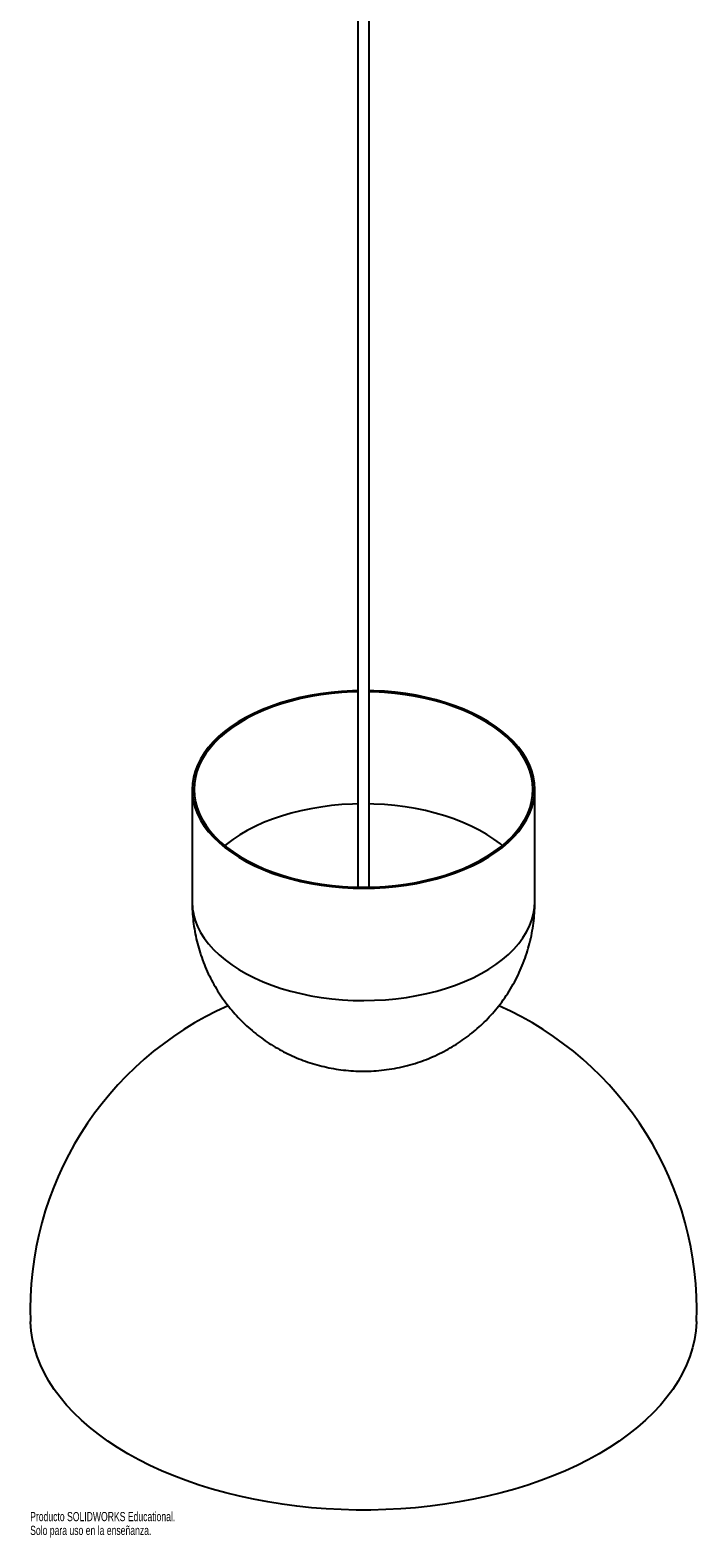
# Paper-space layout '_Isométrica' of a CAD drawing. Header units: millimetres. Extents: x -2359 to -2009, y 1530 to 3115.
# Tile 1 of 2: x -2359 to -2009, y 1530 to 2322. Entities that reach past the tile are written whole.
import ezdxf

# ---------------------------------------------------------------- set-up
doc = ezdxf.new("R2010")
doc.units = ezdxf.units.MM
doc.styles.add('SLDTEXTSTYLE0', font='TXT', dxfattribs={"width": 0.7})

psp = doc.layouts.new('_Isométrica')

# ---------------------------------------------------------------- linework, layer by layer
at = {"color": 7, "linetype": 'Continuous', "lineweight": 25}
for p, q in [((-2187.43, 3033.27), (-2187.43, 1872.09)), ((-2181.43, 1872.09), (-2181.43, 3033.26)), ((-2274.43, 1923.44), (-2274.43, 1864.48)), ((-2094.43, 1864.48), (-2094.43, 1923.44))]:
    psp.add_line(p, q, dxfattribs=at)
at = {"color": 7, "linetype": 'Continuous', "lineweight": 25, "flags": 128}
for points in [[(-2187.43, 1975.36), (-2190.28, 1975.28), (-2195.91, 1974.97), (-2201.49, 1974.45), (-2207.01, 1973.73), (-2212.43, 1972.81), (-2217.75, 1971.7), (-2222.93, 1970.4), (-2227.96, 1968.91), (-2232.82, 1967.24), (-2237.49, 1965.4), (-2241.95, 1963.4), (-2246.19, 1961.23), (-2250.17, 1958.92), (-2253.9, 1956.47), (-2257.36, 1953.88), (-2260.53, 1951.18), (-2263.39, 1948.37), (-2265.95, 1945.45), (-2268.18, 1942.46), (-2270.09, 1939.38), (-2271.65, 1936.25), (-2272.87, 1933.06), (-2273.75, 1929.83), (-2274.27, 1926.58), (-2274.43, 1923.32), (-2274.24, 1920.06), (-2273.7, 1916.81), (-2272.8, 1913.59)], [(-2187.43, 1974.79), (-2190.22, 1974.71), (-2195.78, 1974.4), (-2201.3, 1973.88), (-2206.76, 1973.17), (-2212.12, 1972.27), (-2217.38, 1971.17), (-2222.5, 1969.88), (-2227.48, 1968.41), (-2232.29, 1966.76), (-2236.9, 1964.94), (-2241.31, 1962.95), (-2245.5, 1960.81), (-2249.44, 1958.52), (-2253.13, 1956.1), (-2256.55, 1953.54), (-2259.68, 1950.87), (-2262.52, 1948.09), (-2265.04, 1945.21), (-2267.25, 1942.24), (-2269.14, 1939.21), (-2270.68, 1936.1), (-2271.89, 1932.95), (-2272.75, 1929.76), (-2273.27, 1926.55), (-2273.43, 1923.32), (-2273.24, 1920.1), (-2272.7, 1916.88), (-2271.82, 1913.7)], [(-2272.8, 1913.59), (-2271.55, 1910.4), (-2269.96, 1907.27), (-2268.04, 1904.2), (-2265.78, 1901.21), (-2263.2, 1898.31), (-2260.31, 1895.5), (-2257.12, 1892.8), (-2253.65, 1890.23), (-2249.9, 1887.79), (-2245.89, 1885.48), (-2241.64, 1883.33), (-2237.17, 1881.34), (-2232.49, 1879.51), (-2227.61, 1877.85), (-2222.57, 1876.38), (-2217.38, 1875.09), (-2212.05, 1873.99), (-2206.62, 1873.08), (-2201.1, 1872.38), (-2195.51, 1871.88), (-2189.88, 1871.58), (-2184.23, 1871.48), (-2178.58, 1871.59), (-2172.95, 1871.91), (-2167.37, 1872.42), (-2161.85, 1873.14), (-2156.43, 1874.06), (-2151.11, 1875.17), (-2145.93, 1876.48), (-2140.9, 1877.96), (-2136.04, 1879.63), (-2131.37, 1881.47), (-2126.91, 1883.48), (-2122.68, 1885.64), (-2118.69, 1887.96), (-2114.96, 1890.41), (-2111.5, 1892.99), (-2108.33, 1895.7), (-2105.47, 1898.51), (-2102.91, 1901.42), (-2100.68, 1904.42), (-2098.77, 1907.49), (-2097.21, 1910.63), (-2095.99, 1913.81), (-2095.12, 1917.04), (-2094.6, 1920.29), (-2094.43, 1923.55), (-2094.62, 1926.81), (-2095.17, 1930.06), (-2096.06, 1933.29), (-2097.31, 1936.47), (-2098.9, 1939.6), (-2100.82, 1942.67), (-2103.08, 1945.66), (-2105.66, 1948.57), (-2108.55, 1951.37), (-2111.74, 1954.07), (-2115.21, 1956.64), (-2118.96, 1959.09), (-2122.97, 1961.39), (-2127.22, 1963.54), (-2131.69, 1965.54), (-2136.38, 1967.37), (-2141.25, 1969.02), (-2146.29, 1970.5), (-2151.49, 1971.79), (-2156.81, 1972.89), (-2162.24, 1973.79), (-2167.76, 1974.49), (-2173.35, 1975), (-2178.98, 1975.3), (-2181.43, 1975.36)], [(-2271.82, 1913.7), (-2270.58, 1910.55), (-2269.01, 1907.45), (-2267.11, 1904.42), (-2264.88, 1901.46), (-2262.33, 1898.59), (-2259.47, 1895.81), (-2256.32, 1893.15), (-2252.88, 1890.6), (-2249.17, 1888.18), (-2245.21, 1885.91), (-2241.01, 1883.78), (-2236.58, 1881.8), (-2231.95, 1880), (-2227.13, 1878.36), (-2222.15, 1876.9), (-2217.01, 1875.62), (-2211.74, 1874.54), (-2206.37, 1873.64), (-2200.91, 1872.95), (-2195.39, 1872.45), (-2189.82, 1872.15), (-2184.23, 1872.06), (-2178.64, 1872.17), (-2173.08, 1872.48), (-2167.56, 1872.99), (-2162.11, 1873.7), (-2156.74, 1874.61), (-2151.48, 1875.71), (-2146.36, 1877), (-2141.38, 1878.47), (-2136.57, 1880.12), (-2131.96, 1881.94), (-2127.55, 1883.92), (-2123.36, 1886.06), (-2119.42, 1888.35), (-2115.73, 1890.78), (-2112.31, 1893.33), (-2109.18, 1896), (-2106.34, 1898.79), (-2103.82, 1901.66), (-2101.61, 1904.63), (-2099.73, 1907.67), (-2098.18, 1910.77), (-2096.97, 1913.92), (-2096.11, 1917.11), (-2095.59, 1920.32), (-2095.43, 1923.55), (-2095.62, 1926.78), (-2096.16, 1929.99), (-2097.04, 1933.18), (-2098.28, 1936.33), (-2099.85, 1939.42), (-2101.75, 1942.46), (-2103.99, 1945.42), (-2106.53, 1948.29), (-2109.39, 1951.06), (-2112.54, 1953.73), (-2115.98, 1956.27), (-2119.69, 1958.69), (-2123.65, 1960.97), (-2127.85, 1963.1), (-2132.28, 1965.07), (-2136.91, 1966.88), (-2141.73, 1968.52), (-2146.72, 1969.97), (-2151.85, 1971.25), (-2157.12, 1972.34), (-2162.49, 1973.23), (-2167.95, 1973.93), (-2173.47, 1974.42), (-2179.04, 1974.72), (-2181.43, 1974.79)], [(-2009.47, 1643.79), (-2009.47, 1643.53), (-2009.83, 1639), (-2010.53, 1634.49), (-2011.58, 1629.99), (-2012.99, 1625.53), (-2014.73, 1621.11), (-2016.82, 1616.74), (-2019.25, 1612.43), (-2022.01, 1608.19), (-2025.1, 1604.02), (-2028.5, 1599.93), (-2032.23, 1595.94), (-2036.25, 1592.05), (-2040.58, 1588.27), (-2045.2, 1584.6), (-2050.09, 1581.05), (-2055.26, 1577.64), (-2060.69, 1574.36), (-2066.36, 1571.23), (-2072.28, 1568.25), (-2078.42, 1565.42), (-2084.77, 1562.76), (-2091.32, 1560.26), (-2098.07, 1557.93), (-2104.98, 1555.78), (-2112.06, 1553.82), (-2119.28, 1552.04), (-2126.63, 1550.44), (-2134.1, 1549.04), (-2141.67, 1547.84), (-2149.33, 1546.83), (-2157.05, 1546.02), (-2164.84, 1545.41), (-2172.66, 1545), (-2180.5, 1544.8), (-2188.36, 1544.8), (-2196.2, 1545), (-2204.02, 1545.41), (-2211.81, 1546.02), (-2219.53, 1546.83), (-2227.19, 1547.84), (-2234.76, 1549.04), (-2242.23, 1550.44), (-2249.58, 1552.04), (-2256.8, 1553.82), (-2263.88, 1555.78), (-2270.79, 1557.93), (-2277.54, 1560.26), (-2284.09, 1562.76), (-2290.44, 1565.42), (-2296.58, 1568.25), (-2302.5, 1571.23), (-2308.17, 1574.36), (-2313.6, 1577.64), (-2318.77, 1581.05), (-2323.66, 1584.6), (-2328.28, 1588.27), (-2332.61, 1592.05), (-2336.64, 1595.94), (-2340.36, 1599.93), (-2343.76, 1604.02), (-2346.85, 1608.19), (-2349.61, 1612.43), (-2352.04, 1616.74), (-2354.13, 1621.11), (-2355.87, 1625.53), (-2357.28, 1629.99), (-2358.33, 1634.49), (-2359.03, 1639), (-2359.39, 1643.53), (-2359.4, 1643.79)]]:
    psp.add_lwpolyline(points, dxfattribs=at)
at = {"color": 8, "linetype": 'Continuous', "lineweight": 25, "flags": 128}
for points in [[(-2187.43, 1915.83), (-2190.22, 1915.75), (-2195.78, 1915.44), (-2201.3, 1914.92), (-2206.76, 1914.21), (-2212.12, 1913.31), (-2217.38, 1912.21), (-2222.5, 1910.92), (-2227.48, 1909.45), (-2232.29, 1907.8), (-2236.9, 1905.98), (-2241.31, 1903.99), (-2245.5, 1901.85), (-2249.44, 1899.56), (-2253.13, 1897.14), (-2256.55, 1894.58), (-2257.32, 1893.96)], [(-2111.54, 1893.96), (-2112.54, 1894.77), (-2115.98, 1897.32), (-2119.69, 1899.73), (-2123.65, 1902.01), (-2127.85, 1904.14), (-2132.28, 1906.11), (-2136.91, 1907.92), (-2141.73, 1909.56), (-2146.72, 1911.01), (-2151.85, 1912.29), (-2157.12, 1913.38), (-2162.49, 1914.27), (-2167.95, 1914.97), (-2173.47, 1915.46), (-2179.04, 1915.76), (-2181.43, 1915.83)], [(-2272.8, 1854.63), (-2271.55, 1851.44), (-2269.96, 1848.31), (-2268.04, 1845.24), (-2265.78, 1842.25), (-2263.2, 1839.35), (-2260.31, 1836.54), (-2257.12, 1833.84), (-2253.65, 1831.27), (-2249.9, 1828.83), (-2245.89, 1826.52), (-2241.64, 1824.37), (-2237.17, 1822.38), (-2232.49, 1820.55), (-2227.61, 1818.89), (-2222.57, 1817.42), (-2217.38, 1816.13), (-2212.05, 1815.03), (-2206.62, 1814.13), (-2201.1, 1813.42), (-2195.51, 1812.92), (-2189.88, 1812.62), (-2184.23, 1812.52), (-2178.58, 1812.63), (-2172.95, 1812.95), (-2167.37, 1813.46), (-2161.85, 1814.18), (-2156.43, 1815.1), (-2151.11, 1816.21), (-2145.93, 1817.52), (-2140.9, 1819), (-2136.04, 1820.67), (-2131.37, 1822.51), (-2126.91, 1824.52), (-2122.68, 1826.68), (-2118.69, 1829), (-2114.96, 1831.45), (-2111.5, 1834.03), (-2108.33, 1836.74), (-2105.47, 1839.55), (-2102.91, 1842.46), (-2100.68, 1845.46), (-2098.77, 1848.53), (-2097.21, 1851.67), (-2095.99, 1854.86), (-2095.12, 1858.08), (-2094.6, 1861.33), (-2094.43, 1864.48)]]:
    psp.add_lwpolyline(points, dxfattribs=at)
at = {"color": 8, "linetype": 'Continuous', "lineweight": 25}
psp.add_arc((-2243.61, 1864.52), 30.82, 180.08825, 198.72725, dxfattribs=at)
at = {"color": 7, "linetype": 'Continuous', "lineweight": 25}
for start, end in [(113.95416, 181.97659), (358.02341, 66.0456)]:
    psp.add_arc((-2184.43, 1649.82), 175.07, start, end, dxfattribs=at)
for points, knots in [([(-2274.4, 1864.48), (-2274.41, 1864.07), (-2274.46, 1861.89), (-2274.23, 1857.97), (-2273.71, 1852.74), (-2272.85, 1847.57), (-2271.72, 1842.53), (-2270.66, 1838.82), (-2270, 1836.81), (-2269.86, 1836.38)], [0, 0, 0, 0, 0.043132, 0.227966, 0.41194, 0.595074, 0.77739, 0.953271, 1, 1, 1, 1]), ([(-2269.86, 1836.38), (-2269.26, 1834.69), (-2268.09, 1831.39), (-2265.98, 1826.61), (-2263.66, 1822.05), (-2261.09, 1817.64), (-2258.28, 1813.4), (-2255.25, 1809.34), (-2252, 1805.48), (-2248.55, 1801.81), (-2244.9, 1798.36), (-2241.07, 1795.12), (-2237.08, 1792.1), (-2232.92, 1789.31), (-2228.61, 1786.76), (-2224.17, 1784.45), (-2219.59, 1782.39), (-2214.89, 1780.57), (-2210.06, 1779.02), (-2205.13, 1777.72), (-2200.09, 1776.7), (-2194.96, 1775.96), (-2189.73, 1775.5), (-2184.42, 1775.35), (-2179.04, 1775.5), (-2173.62, 1775.98), (-2168.17, 1776.8), (-2162.71, 1777.95), (-2157.49, 1779.4), (-2152.53, 1781.1), (-2147.85, 1782.99), (-2143.3, 1785.14), (-2138.87, 1787.54), (-2134.59, 1790.18), (-2130.47, 1793.05), (-2126.53, 1796.14), (-2122.76, 1799.45), (-2119.18, 1802.97), (-2115.81, 1806.68), (-2112.54, 1810.72), (-2109.4, 1815.09), (-2106.46, 1819.8), (-2103.82, 1824.66), (-2101.5, 1829.65), (-2099.51, 1834.75), (-2097.84, 1839.93), (-2096.5, 1845.18), (-2095.49, 1850.47), (-2094.81, 1855.79), (-2094.46, 1860.46), (-2094.47, 1863.36), (-2094.47, 1864.48)], [0, 0, 0, 0, 0.021304, 0.041623, 0.061872, 0.082045, 0.102144, 0.122174, 0.142141, 0.162052, 0.181914, 0.201737, 0.221533, 0.241315, 0.2611, 0.280908, 0.30076, 0.320683, 0.340707, 0.360861, 0.381178, 0.401691, 0.42243, 0.44342, 0.464678, 0.486212, 0.508014, 0.530062, 0.552325, 0.572307, 0.592258, 0.612179, 0.632074, 0.651946, 0.671801, 0.691641, 0.711471, 0.731292, 0.751108, 0.770919, 0.792958, 0.814946, 0.836817, 0.85857, 0.880207, 0.901728, 0.923137, 0.944436, 0.965628, 0.986715, 1, 1, 1, 1])]:
    psp.add_open_spline(points, degree=3, knots=knots, dxfattribs=at)

# ---------------------------------------------------------------- texts
at = {"color": 7, "linetype": 'Continuous', "char_height": 4.8336, "attachment_point": 1, "style": 'SLDTEXTSTYLE0'}
for s, insert in [('Solo para uso en la enseñanza.', (-2359.5, 1536.53)), ('Producto SOLIDWORKS Educational.', (-2359.5, 1543.78))]:
    psp.add_mtext(s, dxfattribs=dict(at, insert=insert))

doc.saveas('drawing.dxf')
